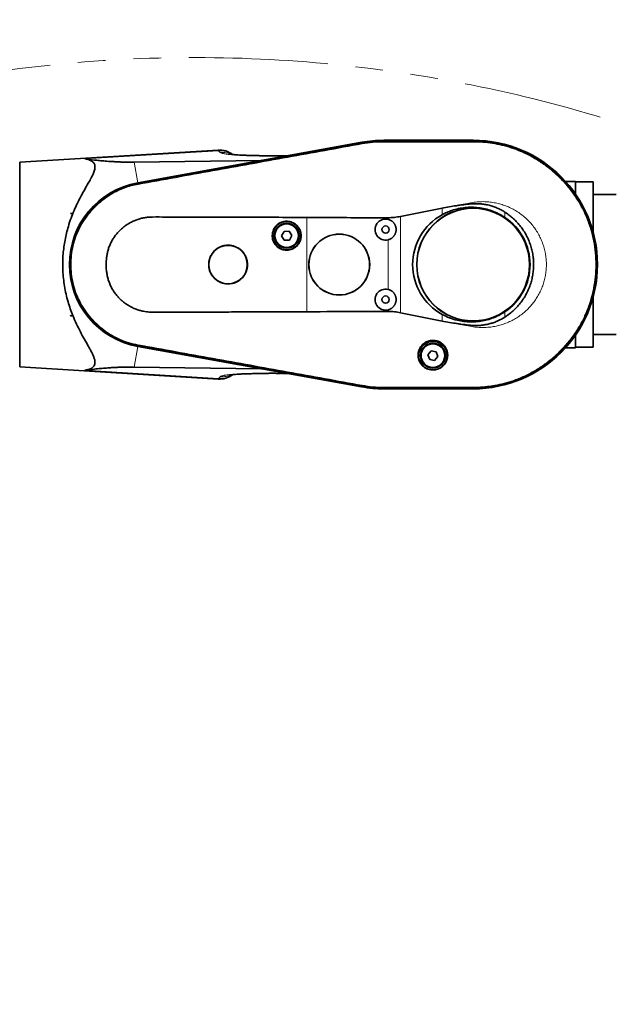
# Model space of a CAD drawing. Header units: millimetres. Extents: x 0 to 14900, y 0 to 10500.
# Tile 27 of 59: x 4833 to 5514, y 5963 to 7088. Entities that reach past the tile are written whole.
import ezdxf

# ---------------------------------------------------------------- set-up
doc = ezdxf.new("R2010")
doc.units = ezdxf.units.MM
doc.header["$LTSCALE"] = 25
doc.linetypes.add('PHANTOM', pattern=[12.7, 6.35, -1.27, 1.27, -1.27, 1.27, -1.27])
doc.styles.add('SLDTEXTSTYLE0', font='TXT', dxfattribs={"width": 0.605})
doc.dimstyles.new('SLDDIMSTYLE0', dxfattribs={"dimtxt": 87.5, "dimasz": 87.5, "dimexe": 0, "dimexo": 0.0625, "dimgap": 21.875, "dimtad": 1, "dimdec": 0, "dimrnd": 1e-09, "dimzin": 12, "dimdsep": 46, "dimtxsty": 'SLDTEXTSTYLE0', "dimsah": 1, "dimcen": 0.09, "dimadec": 0, "dimazin": 3, "dimtfac": 1, "dimtofl": 0, "dimtmove": 0, "dimatfit": 3, "dimfxl": 1, "dimfrac": 2, "dimtolj": 1, "dimtzin": 12, "dimarcsym": 0})

# ---------------------------------------------------------------- blocks, each defined once
blk = doc.blocks.new('_D_5')
at = {"color": 7, "linetype": 'Continuous', "lineweight": 0}
for p, q in [((3808.2, 8212.8), (7124.1, 8212.8)), ((7086.6, 8212.8), (7086.6, 4547.8)), ((3839.1, 4547.8), (7124.1, 4547.8))]:
    blk.add_line(p, q, dxfattribs=at)
at = {"color": 7, "linetype": 'Continuous', "lineweight": 18}
for points in [[(7086.6, 8212.8), (7074.1, 8125.3), (7099.1, 8125.3)], [(7086.6, 4547.8), (7099.1, 4635.3), (7074.1, 4635.3)]]:
    blk.add_solid(points, dxfattribs=at)
at = {"color": 7, "linetype": 'Continuous', "lineweight": 18, "insert": (6973.8, 6246.7), "char_height": 87.5, "attachment_point": 1, "rotation": 90, "style": 'SLDTEXTSTYLE0'}
blk.add_mtext('3665', dxfattribs=at)

msp = doc.modelspace()

# ---------------------------------------------------------------- linework, layer by layer
at = {"color": 7, "linetype": 'Continuous', "lineweight": 35}
for p, q in [((5223.604015, 6947.5835941), (4967.5844342, 6901.316821)), ((4967.5973395, 6901.2126938), (5223.4362494, 6947.4630146)), ((5223.5709887, 6946.6865615), (5223.5764376, 6946.6875476)), ((5350.6787784, 6949.8310941), (5248.6787784, 6949.8310941)), ((5248.6787784, 6949.7263318), (5350.6787784, 6949.7263318)), ((5248.6787784, 6948.9361572), (5248.6854982, 6948.9361551)), ((5350.6725377, 6948.9367576), (5350.6787784, 6948.9367598)), ((5059.3617706, 6938.6956199), (4832.6787784, 6924.8310941)), ((5132.1345303, 6932.1309075), (5136.387634, 6932.2723914)), ((5138.0908353, 6932.2095216), (5136.387634, 6932.2723914)), ((4832.6787784, 6924.8310941), (4832.6787784, 6690.8310941)), ((4963.3213835, 6924.906633), (5108.4825271, 6926.8588337)), ((4967.7311835, 6900.4723201), (4967.7452896, 6900.4748645)), ((5467.6787784, 6902.8310941), (5456.2202395, 6902.8310941)), ((5467.6787784, 6902.8310941), (5467.6787784, 6888.2984788)), ((5487.6787784, 6902.3310941), (5467.6787784, 6902.3310941)), ((5487.6787784, 6902.3310941), (5487.6787784, 6845.1807929)), ((5514.1787784, 6887.8310941), (5487.6787784, 6887.8310941)), ((4890.7293004, 6866.1592894), (4890.7293004, 6866.3310941)), ((4892.0899547, 6866.3310941), (4890.7293004, 6866.1592894)), ((4890.8125216, 6866.3310941), (4890.7293004, 6866.1592894)), ((4890.7293004, 6866.3310941), (4890.8125216, 6866.3310941)), ((4890.8125216, 6866.3310941), (4892.0899547, 6866.3310941)), ((5267.850019, 6862.8786876), (5315.1115972, 6872.3752511)), ((5134.6412729, 6845.7409713), (5131.9079473, 6840.6554758)), ((5140.412104, 6845.9165896), (5134.6412729, 6845.7409713)), ((5143.4496095, 6841.0067125), (5140.412104, 6845.9165896)), ((5140.7162839, 6835.921217), (5143.4496095, 6841.0067125)), ((5131.9079473, 6840.6554758), (5134.9454528, 6835.7455986)), ((5134.9454528, 6835.7455986), (5140.7162839, 6835.921217)), ((5487.6787784, 6770.4813953), (5487.6787784, 6713.3310941)), ((5315.1115972, 6743.2810624), (5267.850019, 6752.7765982)), ((4890.7293004, 6749.5028989), (4892.0899547, 6749.3310941)), ((4890.7293004, 6749.3310941), (4890.7293004, 6749.5028989)), ((4890.7293004, 6749.5028989), (4890.8125216, 6749.3310941)), ((4890.8125216, 6749.3310941), (4890.7293004, 6749.3310941)), ((4890.8125216, 6749.3310941), (4892.0899547, 6749.3310941)), ((5467.6787784, 6727.3637094), (5467.6787784, 6712.8310941)), ((5487.6787784, 6727.8310941), (5514.1787784, 6727.8310941)), ((4967.5729633, 6714.3474409), (5223.2310778, 6668.1135951)), ((5223.4362494, 6668.1991737), (4967.5973395, 6714.4494945)), ((4967.7421267, 6715.1881822), (4967.731234, 6715.1901476)), ((5302.6704179, 6709.2440251), (5298.9868624, 6704.7982684)), ((5308.3623339, 6708.2768508), (5302.6704179, 6709.2440251)), ((5310.3706944, 6702.8639199), (5308.3623339, 6708.2768508)), ((5456.2202395, 6712.8310941), (5467.6787784, 6712.8310941)), ((5467.6787784, 6713.3310941), (5487.6787784, 6713.3310941)), ((5298.9868624, 6704.7982684), (5300.9952229, 6699.3853374)), ((5300.9952229, 6699.3853374), (5306.6871389, 6698.4181632)), ((5306.6871389, 6698.4181632), (5310.3706944, 6702.8639199)), ((4832.6787784, 6690.8310941), (5059.3590912, 6676.9667323)), ((5108.3323273, 6688.8125737), (4963.3065843, 6690.7557539)), ((5131.7442592, 6683.4835393), (5132.1599281, 6683.474183)), ((5137.9912046, 6683.448989), (5136.3876548, 6683.3897976)), ((5223.5764369, 6668.9746369), (5223.5709886, 6668.9756229)), ((5248.6854982, 6666.7260297), (5248.6787784, 6666.7260276)), ((5350.6787784, 6665.9358564), (5248.6787784, 6665.9358564)), ((5248.6787784, 6665.8310941), (5350.6787784, 6665.8310941)), ((5350.6787784, 6666.7250638), (5350.6697324, 6666.725068))]:
    msp.add_line(p, q, dxfattribs=at)
at = {"color": 8, "linetype": 'Continuous', "lineweight": 18}
for p, q in [((5223.5764376, 6946.6875476), (5223.4362494, 6947.4630146)), ((5223.7591217, 6945.6770095), (5223.5709887, 6946.6865615)), ((5248.6787784, 6948.9361572), (5248.6787784, 6949.7263318)), ((5248.6787784, 6947.9100998), (5248.6854982, 6948.9361551)), ((5350.6725377, 6948.9367576), (5350.6787784, 6947.9106977)), ((5350.6787784, 6948.9367598), (5350.6787784, 6949.7263318)), ((5059.9327672, 6937.9147676), (4906.9210125, 6928.6144913)), ((5061.8558817, 6935.9916531), (5059.9327672, 6937.9147676)), ((5108.4825271, 6926.8588337), (5138.0908353, 6932.2095216)), ((4963.3213835, 6924.906633), (4967.5844342, 6901.316821)), ((4967.7311835, 6900.4723201), (4967.5973395, 6901.2126938)), ((4967.9163192, 6899.4482209), (4967.7452896, 6900.4748645)), ((5315.1115972, 6864.7324688), (5315.1115972, 6872.3752511)), ((5386.9167987, 6867.7888609), (5386.9167987, 6861.7161589)), ((5160.6787784, 6753.9398016), (5160.6787784, 6861.7153296)), ((5253.4889786, 6859.4974035), (5253.4889786, 6861.3495748)), ((5267.850019, 6862.8786876), (5267.850019, 6752.7765982)), ((5253.4889786, 6779.4974035), (5253.4889786, 6836.1647847)), ((5253.4889786, 6754.3054867), (5253.4889786, 6756.1647847)), ((5315.1115972, 6743.2810624), (5315.1115972, 6750.9297194)), ((5386.9167987, 6753.9460294), (5386.9167987, 6747.8675723)), ((4963.3065843, 6690.7557539), (4967.5729633, 6714.3474409)), ((4967.731234, 6715.1901476), (4967.5973395, 6714.4494945)), ((4967.9163669, 6716.2142312), (4967.7421267, 6715.1881822)), ((5059.9327672, 6677.7474207), (4906.9210125, 6687.047697)), ((5137.9912046, 6683.448989), (5108.3323273, 6688.8125737)), ((5059.9327672, 6677.7474207), (5061.8558817, 6679.6705351)), ((5223.5764369, 6668.9746369), (5223.4362494, 6668.1991737)), ((5223.7591213, 6669.9851764), (5223.5709886, 6668.9756229)), ((5248.6787784, 6667.7520864), (5248.6854982, 6666.7260297)), ((5248.6787784, 6666.7260276), (5248.6787784, 6665.9358564)), ((5350.6787784, 6667.7511309), (5350.6697324, 6666.725068)), ((5350.6787784, 6666.7250638), (5350.6787784, 6665.9358564))]:
    msp.add_line(p, q, dxfattribs=at)
at = {"color": 7, "linetype": 'Continuous', "lineweight": 35}
for centre, radius in [((5350.6787784, 6807.8310941), 64.4769774), ((5350.6787784, 6807.8310941), 64.330127), ((5137.6787784, 6840.8310941), 16.25), ((5137.6787784, 6840.8310941), 14.25), ((5137.6787784, 6840.8310941), 13.5), ((5197.6787784, 6807.8310941), 34.7797384), ((5197.6787784, 6807.8310941), 34.7011267), ((5250.6787784, 6847.8310941), 4.15), ((5070.6787784, 6807.8310941), 22.0019772), ((5250.6787784, 6767.8310941), 4.15), ((5304.6787784, 6703.8310941), 16.25), ((5304.6787784, 6703.8310941), 14.25), ((5304.6787784, 6703.8310941), 13.5)]:
    msp.add_circle(centre, radius, dxfattribs=at)
at = {"color": 8, "linetype": 'Continuous', "lineweight": 18}
for centre in [(5137.6787784, 6840.8310941), (5304.6787784, 6703.8310941)]:
    msp.add_circle(centre, 13.85, dxfattribs=at)
at = {"color": 7, "linetype": 'Continuous', "lineweight": 18}
msp.add_arc((3758.1787755, 5327.8310941), 2885, 5.1408816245, 155.0967180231, dxfattribs=at)
at = {"color": 7, "linetype": 'PHANTOM', "lineweight": 18}
msp.add_arc((5033.3043508, 5439.3967608), 1605.01, 5.252998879, 102.1582635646, dxfattribs=at)
at = {"color": 7, "linetype": 'Continuous', "lineweight": 35}
for centre, radius, start, end in [((5248.6787784, 6807.8310941), 141.8952377, 90, 100.2472045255), ((5248.6787784, 6808.8310941), 141, 90, 100.2436917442), ((5350.6787784, 6807.8310941), 142, 270, 90), ((5350.6787784, 6807.8310941), 141.8952377, 270, 90), ((5060.8367721, 6913.7391177), 25, 53.2450592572, 93.3846713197), ((4984.4787784, 6807.8310941), 95, 100.2436917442, 259.7492778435), ((4984.4787784, 6807.8310941), 94.8952377, 100.2472045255, 259.7527954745), ((5250.6787784, 6847.8310941), 12, 76.4565108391, 283.5434891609), ((5350.6787784, 6807.8310941), 64.9368487, 303.9210618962, 56.0789381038), ((5250.6787784, 6767.8310941), 12, 76.4565108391, 283.5434891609), ((5060.8367721, 6701.9230706), 25, 266.6121727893, 306.739905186), ((5248.6787784, 6808.8310941), 143, 259.7492778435, 270), ((5248.6787784, 6807.8310941), 141.8952377, 259.7527954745, 270)]:
    msp.add_arc(centre, radius, start, end, dxfattribs=at)
at = {"color": 8, "linetype": 'Continuous', "lineweight": 18}
for centre, radius, start, end in [((5061.7496447, 6913.3357404), 24.6460873, 55.9717387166, 94.2276054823), ((5061.7434401, 6702.3496906), 24.6688107, 265.7907457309, 304.0398027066)]:
    msp.add_arc(centre, radius, start, end, dxfattribs=at)
at = {"color": 7, "linetype": 'Continuous', "lineweight": 35}
for centre, major_axis, ratio, start_param, end_param in [((5135.7900253, 6937.8114096), (-4.1026518, 5.0626401), 0.5859279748, 2.6685816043, 2.8302501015), ((5123.2649234, 6935.5479264), (15.8515266, 8.3333116), 0.1553294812, 3.4379656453, 3.5996341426), ((5346.7406708, 6807.8310941), (65.1921996, 0), 0.9981737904, 2.0773499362, 4.205835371), ((5123.0984232, 6680.1245094), (15.8351561, -8.332127), 0.1555134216, 2.6834198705, 2.845177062), ((5135.6915203, 6677.8471425), (4.1015036, 5.0626932), 0.5860410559, 0.3112158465, 0.472973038)]:
    msp.add_ellipse(centre, major_axis=major_axis, ratio=ratio, start_param=start_param, end_param=end_param, dxfattribs=at)
for points, knots in [([(4967.7452896, 6900.4748645), (4971.0316637, 6901.0685699), (4977.6043495, 6902.2559695), (4987.4622509, 6904.0415705), (5000.6075503, 6906.4167286), (5017.0389954, 6909.3820605), (5043.3292833, 6914.1311968), (5076.1921629, 6920.0650049), (5115.6275788, 6927.1875645), (5148.4904132, 6933.1230682), (5174.7806523, 6937.8720163), (5191.2120478, 6940.8401661), (5204.2731205, 6943.2006834), (5213.9641351, 6944.9498619), (5220.3687027, 6946.1076614), (5223.5709887, 6946.6865615)], [0, 0, 0, 0, 0.0385379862, 0.07707524, 0.1156129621, 0.1926873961, 0.2697618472, 0.4239107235, 0.5780595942, 0.7322084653, 0.8092829, 0.8863573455, 0.924894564, 0.9624472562, 1, 1, 1, 1]), ([(5223.5764376, 6946.6875476), (5226.8717391, 6947.212291), (5232.6701823, 6948.1356343), (5241.0623843, 6948.8124174), (5246.137524, 6948.8948707), (5248.6787784, 6948.9361572)], [0, 0, 0, 0, 0.39660071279, 0.6978622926, 1, 1, 1, 1]), ([(5248.6854982, 6948.9361551), (5252.020404, 6948.9358588), (5258.6901416, 6948.9352662), (5272.0295154, 6948.936958), (5288.7037014, 6948.9359382), (5309.0363358, 6948.9360048), (5326.195961, 6948.9368309), (5340.182589, 6948.9351002), (5347.1758762, 6948.9362051), (5350.6725377, 6948.9367576)], [0, 0, 0, 0, 0.0980979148, 0.1961936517, 0.3923850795, 0.5885764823, 0.7942879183, 0.8971434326, 1, 1, 1, 1]), ([(5350.6787784, 6948.9367598), (5354.0437128, 6948.8671225), (5360.7732801, 6948.7278542), (5370.8326242, 6947.6006067), (5380.7889444, 6945.8112184), (5390.6074226, 6943.2945976), (5400.2036217, 6940.0883866), (5409.561261, 6936.1953543), (5418.600672, 6931.6502846), (5427.3060217, 6926.4603251), (5435.6028287, 6920.6695717), (5443.4766549, 6914.2882056), (5450.8603991, 6907.3708478), (5457.7412932, 6899.9296135), (5464.0605546, 6892.027936), (5469.8069706, 6883.6794241), (5474.9315903, 6874.9554413), (5479.4257061, 6865.8712948), (5483.2507799, 6856.5044193), (5486.4001536, 6846.8711361), (5488.8470204, 6837.0536844), (5490.5870767, 6827.0691459), (5491.6053884, 6817.0027319), (5491.9001832, 6806.8719932), (5491.4690979, 6796.7634014), (5490.3129096, 6786.6945406), (5488.4413016, 6776.7513603), (5485.8573448, 6766.9512566), (5482.5835012, 6757.3777797), (5478.6254039, 6748.0476059), (5474.0168533, 6739.0403499), (5468.7658354, 6730.3716904), (5462.9169311, 6722.1157754), (5456.4804705, 6714.2869301), (5449.5115194, 6706.9518645), (5442.0221787, 6700.1233628), (5434.0763338, 6693.8597266), (5425.6876884, 6688.1720416), (5416.9278568, 6683.1089111), (5407.8123022, 6678.6789328), (5398.4190743, 6674.9189661), (5388.7638053, 6671.8377757), (5378.9290062, 6669.4588398), (5369.2648391, 6667.8553343), (5359.8388826, 6666.8963314), (5353.7364479, 6666.7822334), (5350.6787784, 6666.7250638)], [0, 0, 0, 0, 0.02277224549, 0.04554245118, 0.06843041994, 0.09120060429, 0.11408881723, 0.1368589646, 0.15974653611, 0.18251669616, 0.20540442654, 0.2281745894, 0.25106227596, 0.27383243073, 0.2967200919, 0.31949025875, 0.34237797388, 0.36514812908, 0.38803579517, 0.41080595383, 0.43369362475, 0.4564637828, 0.47935147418, 0.50212163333, 0.52500929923, 0.54777945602, 0.57066714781, 0.59343731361, 0.61632499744, 0.63909515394, 0.66198280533, 0.68475296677, 0.70764069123, 0.73041085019, 0.75329851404, 0.776068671, 0.7989563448, 0.82172651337, 0.84461426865, 0.86738441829, 0.89027198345, 0.91304221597, 0.93593061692, 0.95870079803, 0.97930673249, 1, 1, 1, 1]), ([(5132.1336778, 6932.1984383), (5131.1796673, 6932.1773252), (5127.622852, 6932.0986098), (5122.0020216, 6932.0806387), (5115.4565399, 6932.1140817), (5109.7687981, 6932.2165209), (5104.4404587, 6932.3597139), (5099.2692121, 6932.4748115), (5094.3050188, 6932.6025802), (5089.8116736, 6932.7438382), (5085.6515031, 6932.9102326), (5081.8108101, 6933.112128), (5078.7565511, 6933.330193), (5076.4161916, 6933.5497738), (5074.7267256, 6933.750533), (5073.6987397, 6933.8958555), (5073.1688857, 6933.9807961), (5073.1077226, 6933.982104), (5073.07943, 6933.982709)], [0, 0, 0, 0, 0.0354510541, 0.1321713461, 0.2210793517, 0.302043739, 0.3757689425, 0.4584586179, 0.5314566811, 0.6009833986, 0.6707245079, 0.7406671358, 0.8117431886, 0.8600693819, 0.9074549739, 0.9491422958, 0.9764744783, 1, 1, 1, 1]), ([(4906.9210125, 6687.047697), (4908.3194645, 6687.2788202), (4910.8181778, 6687.6917844), (4913.8149703, 6688.8342474), (4916.125, 6690.2738501), (4917.7654108, 6692.1636272), (4918.6168222, 6694.5126799), (4918.6982365, 6697.2845812), (4918.0070049, 6700.4247059), (4916.7051827, 6703.8609112), (4914.9932625, 6707.4564087), (4912.9379573, 6711.3054756), (4910.0929252, 6716.3568232), (4906.3859933, 6722.8179565), (4901.9149435, 6730.9784736), (4897.4823344, 6739.8519973), (4893.6187125, 6748.6866976), (4890.4014116, 6757.2636259), (4887.7893366, 6765.460194), (4885.55463, 6774.0672222), (4883.7942857, 6782.936901), (4882.5551877, 6791.9703061), (4881.855946, 6801.1549782), (4881.72733, 6810.5441888), (4882.1773592, 6819.5486275), (4883.1006719, 6828.0267821), (4884.39467, 6835.9681165), (4886.0973979, 6843.8068779), (4888.3579461, 6852.1363405), (4891.2366375, 6860.8140838), (4894.7755429, 6869.7450679), (4898.6768344, 6878.2759518), (4902.792953, 6886.3193349), (4906.9501972, 6893.8324166), (4910.6407418, 6900.2630531), (4913.5701261, 6905.4950457), (4915.7353904, 6909.6865022), (4917.1865732, 6912.9810347), (4918.0966887, 6915.6975669), (4918.5705926, 6917.8968172), (4918.6903523, 6919.9316336), (4918.416137, 6921.7591211), (4917.7447532, 6923.3746364), (4916.6915718, 6924.7645056), (4915.2808267, 6925.9452751), (4913.2660425, 6927.0652706), (4910.5365673, 6928.0343217), (4908.1294974, 6928.4205719), (4906.9210125, 6928.6144913)], [0, 0, 0, 0, 0.0229773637, 0.0410552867, 0.0591240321, 0.078402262, 0.0965996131, 0.114798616, 0.1343463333, 0.1521897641, 0.170041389, 0.1880715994, 0.2062572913, 0.2372379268, 0.2684414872, 0.3002901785, 0.3323759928, 0.3569628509, 0.3816911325, 0.4069099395, 0.4323212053, 0.4569167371, 0.4817223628, 0.507219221, 0.5329634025, 0.5548495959, 0.5768820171, 0.5993471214, 0.6219488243, 0.65034292, 0.6789570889, 0.7081843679, 0.7375955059, 0.7666053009, 0.7957915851, 0.8182160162, 0.8370328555, 0.8559767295, 0.8689045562, 0.8819574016, 0.8950078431, 0.9082165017, 0.9211591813, 0.9342575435, 0.9473583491, 0.9605924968, 0.980215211, 1, 1, 1, 1]), ([(4906.9210125, 6928.6144913), (4910.5551182, 6928.1668413), (4916.0130229, 6927.4945354), (4923.9439639, 6926.6837558), (4930.7918637, 6926.0696934), (4937.3595292, 6925.5917653), (4943.5968447, 6925.2513209), (4949.0558341, 6925.0274686), (4954.3351215, 6924.9035294), (4959.3152407, 6924.8687663), (4961.9861964, 6924.8940126), (4963.3213835, 6924.906633)], [0, 0, 0, 0, 0.2430467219, 0.36502125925, 0.48697890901, 0.64181816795, 0.71998824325, 0.79813316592, 0.89803103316, 0.94902661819, 1, 1, 1, 1]), ([(4967.731234, 6715.1901476), (4966.0862427, 6715.5141918), (4962.7912397, 6716.163269), (4957.0358346, 6717.7101262), (4950.4949877, 6719.9232515), (4943.3222175, 6723.049418), (4936.416808, 6726.7657471), (4929.8594035, 6731.0335002), (4923.6650997, 6735.8415519), (4917.90492, 6741.1351087), (4912.5921291, 6746.9018446), (4907.787374, 6753.0754409), (4903.5021843, 6759.6415345), (4899.7500642, 6766.5908724), (4896.5584826, 6773.9187007), (4894.0098069, 6781.4760138), (4892.1201541, 6789.1656424), (4890.8905619, 6796.8930023), (4890.3055492, 6804.7135879), (4890.3713963, 6812.5370224), (4891.0879202, 6820.3449397), (4892.4472734, 6828.0479328), (4894.4460525, 6835.6287213), (4897.0855999, 6843.0713011), (4900.3812922, 6850.3518571), (4904.2790847, 6857.3095062), (4908.7174792, 6863.8671313), (4913.6260432, 6869.960273), (4919.0352679, 6875.6372103), (4924.883478, 6880.8328242), (4931.1570314, 6885.5357382), (4937.797071, 6889.7000724), (4944.7904759, 6893.3119732), (4952.1281627, 6896.3578419), (4958.4995658, 6898.3792494), (4963.7373782, 6899.6984839), (4966.3990485, 6900.2142068), (4967.7311835, 6900.4723201)], [0, 0, 0, 0, 0.0191950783, 0.0384487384, 0.0682124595, 0.0981828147, 0.1279465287, 0.1579168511, 0.1876764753, 0.2176427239, 0.2474023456, 0.2773684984, 0.3071260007, 0.3370901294, 0.3677056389, 0.3985461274, 0.4283105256, 0.4582816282, 0.4880460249, 0.5180169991, 0.5477716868, 0.5777329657, 0.6074876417, 0.6374486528, 0.668060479, 0.698897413, 0.7286645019, 0.7586382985, 0.7883964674, 0.81836129, 0.8481194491, 0.8780841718, 0.9080147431, 0.938155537, 0.96895921, 0.9844644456, 1, 1, 1, 1]), ([(5315.1115972, 6872.3752511), (5320.591976, 6873.3415398), (5328.8194904, 6874.7921976), (5339.8744017, 6876.2733939), (5347.1249474, 6877.0850202), (5353.3284189, 6877.4802649), (5358.5136108, 6877.3668577), (5363.7123079, 6876.7537816), (5368.7562663, 6875.7210674), (5373.5643672, 6874.2999927), (5378.1528056, 6872.5239339), (5382.6384657, 6870.3883079), (5385.4906772, 6868.6553496), (5386.9167987, 6867.7888609)], [0, 0, 0, 0, 0.225839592, 0.3390456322, 0.4522372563, 0.5215445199, 0.590804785, 0.6620692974, 0.7333342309, 0.7991181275, 0.8649046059, 0.9324515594, 1, 1, 1, 1]), ([(5315.1115972, 6864.7324688), (5316.933608, 6865.6798395), (5320.5776528, 6867.5745927), (5326.8120987, 6869.9666954), (5333.7436492, 6871.8917092), (5341.3527246, 6873.1110841), (5349.0827857, 6873.4969196), (5356.8405471, 6872.9957355), (5364.5291552, 6871.6358998), (5372.2045235, 6869.3530649), (5379.7770322, 6866.1494024), (5384.5369091, 6863.1938865), (5386.9167987, 6861.7161589)], [0, 0, 0, 0, 0.0815939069, 0.1631888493, 0.2649216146, 0.366971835, 0.468706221, 0.5716789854, 0.6749802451, 0.7779467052, 0.8889756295, 1, 1, 1, 1]), ([(5386.9167987, 6867.7888609), (5388.2245797, 6866.9164442), (5390.8458968, 6865.1677715), (5394.8549557, 6861.9780024), (5398.9346364, 6858.2397737), (5402.9855923, 6853.8385271), (5406.6955723, 6849.055495), (5409.9780123, 6843.987655), (5412.7964659, 6838.6996303), (5415.1590787, 6833.2111744), (5417.0758051, 6827.4753239), (5418.4890252, 6821.6122198), (5419.397009, 6815.6973456), (5419.80654, 6809.7458293), (5419.7219323, 6803.7092784), (5419.1177022, 6797.7151536), (5418.016726, 6791.8360453), (5416.4390509, 6786.0810469), (5414.355511, 6780.4127134), (5411.8007163, 6774.9537796), (5408.8144228, 6769.766673), (5405.4158224, 6764.8564216), (5401.5739785, 6760.1898428), (5397.2033, 6755.7406413), (5392.3473319, 6751.5491103), (5388.7320557, 6749.0981949), (5386.9167987, 6747.8675723)], [0, 0, 0, 0, 0.0330668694, 0.0662792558, 0.107686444, 0.149383, 0.1919893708, 0.2349073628, 0.2762750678, 0.3179315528, 0.3604954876, 0.4033734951, 0.4446776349, 0.4862686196, 0.528757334, 0.5715584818, 0.6128738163, 0.6544737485, 0.6969769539, 0.7397932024, 0.7811399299, 0.822773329, 0.8653095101, 0.9081594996, 0.9538862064, 1, 1, 1, 1]), ([(5160.6787784, 6861.7153296), (5148.5373091, 6861.7620903), (5124.2517635, 6861.8556216), (5087.8319301, 6861.9686582), (5051.4290891, 6862.052722), (5022.0736003, 6862.1498231), (4999.7605167, 6862.127189), (4988.0355168, 6862.3050911), (4979.8753693, 6862.0846498), (4975.3056981, 6861.5172194), (4970.8684618, 6860.4824822), (4966.5426005, 6859.1909752), (4962.3610669, 6857.4857196), (4958.2816499, 6855.4339424), (4954.4077991, 6853.0363378), (4950.7808938, 6850.3366555), (4947.3981471, 6847.3527014), (4944.2444169, 6844.0486544), (4941.4175951, 6840.4972403), (4938.9343549, 6836.7583345), (4936.7963749, 6832.8404799), (4934.9871912, 6828.6904627), (4933.571917, 6824.4577613), (4932.5509445, 6820.2075475), (4931.6402468, 6814.5367735), (4931.3185004, 6808.5801795), (4931.571826, 6802.4372043), (4932.1527306, 6797.5671127), (4933.1497028, 6792.7065118), (4934.5838151, 6788.0332727), (4936.4153615, 6783.6087224), (4938.6068242, 6779.4294678), (4941.2192414, 6775.4240701), (4944.0967131, 6771.7878536), (4947.1614668, 6768.5479189), (4950.3587834, 6765.6718828), (4953.8185618, 6763.0376072), (4957.5220284, 6760.6711235), (4961.4340384, 6758.6090989), (4965.5052797, 6756.8573286), (4969.7288192, 6755.4772809), (4974.7725432, 6754.2259877), (4980.7318116, 6753.4476924), (4989.8113834, 6753.4196366), (5005.5882984, 6753.5381397), (5028.0773233, 6753.5273031), (5054.8012864, 6753.6072352), (5081.3786958, 6753.6709483), (5116.6126821, 6753.7738444), (5143.0507597, 6753.8734127), (5160.6787784, 6753.9398016)], [0, 0, 0, 0, 0.0696138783, 0.1392427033, 0.2088573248, 0.2784735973, 0.3078179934, 0.3371682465, 0.3459844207, 0.3548500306, 0.3636710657, 0.3722513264, 0.3808933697, 0.3897217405, 0.3986150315, 0.4071963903, 0.4158370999, 0.4246695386, 0.4335710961, 0.4420347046, 0.4505609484, 0.45928901, 0.4680878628, 0.476205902, 0.4843759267, 0.501027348, 0.5102876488, 0.51960556, 0.5291314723, 0.5387438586, 0.5476742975, 0.5566802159, 0.5659250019, 0.5752500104, 0.5834394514, 0.5916824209, 0.6000915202, 0.6085572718, 0.6170629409, 0.6256252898, 0.6341320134, 0.6426943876, 0.6555932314, 0.6686726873, 0.6949790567, 0.746437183, 0.7979143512, 0.848418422, 0.8989305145, 1, 1, 1, 1]), ([(5154.1903867, 6840.8310941), (5154.1482894, 6841.7463109), (5154.0845928, 6843.1311103), (5153.6877973, 6844.9477519), (5153.3169879, 6846.1779887), (5152.7735713, 6847.583989), (5151.9439807, 6849.2488765), (5150.8266275, 6850.8814599), (5149.3785474, 6852.5448957), (5147.9868166, 6853.7872111), (5146.4555585, 6854.8380781), (5144.8418024, 6855.7558483), (5143.1176881, 6856.4670563), (5141.32557, 6856.9515777), (5139.4992817, 6857.2833153), (5137.6372334, 6857.3836618), (5135.7860076, 6857.2476487), (5133.9530097, 6856.9561726), (5132.1628056, 6856.4345309), (5130.4609766, 6855.6934428), (5128.8277029, 6854.8116565), (5127.3109041, 6853.7267391), (5125.9502068, 6852.4641409), (5125.0129534, 6851.4342509), (5124.169564, 6850.3358029), (5123.4135689, 6849.1581309), (5122.7621057, 6847.9233705), (5122.037296, 6846.2142916), (5121.5302591, 6844.4188964), (5121.1882712, 6842.1279549), (5121.1474353, 6840.2629706), (5121.3402025, 6838.4162131), (5121.6891473, 6836.5923884), (5122.2678937, 6834.8192689), (5123.0610144, 6833.1403806), (5123.993916, 6831.5349041), (5125.1269522, 6830.0533062), (5126.4309234, 6828.7316995), (5127.4934192, 6827.8240703), (5128.6248739, 6827.012266), (5129.8136041, 6826.301562), (5131.0709046, 6825.6869073), (5132.3731181, 6825.1826062), (5134.1544799, 6824.6606786), (5135.9959512, 6824.3650286), (5137.8514389, 6824.3056719), (5139.7050806, 6824.4028587), (5141.5403359, 6824.7334712), (5143.3107129, 6825.2916293), (5145.0275906, 6825.9968909), (5146.6498962, 6826.9163084), (5148.1357334, 6828.028965), (5149.5224903, 6829.2627723), (5150.7491895, 6830.6674677), (5151.7831069, 6832.2091782), (5152.45849, 6833.4270414), (5153.0265853, 6834.6900271), (5153.4920851, 6836.0100751), (5153.8697897, 6837.4763133), (5154.1372108, 6839.0895744), (5154.1725959, 6840.2484423), (5154.1903867, 6840.8310941)], [0, 0, 0, 0, 0.0264541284, 0.0400273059, 0.0537003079, 0.0636153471, 0.0836322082, 0.1074027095, 0.1206421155, 0.1474258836, 0.1610979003, 0.1743470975, 0.2011145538, 0.2147843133, 0.2280317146, 0.2547954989, 0.2684633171, 0.2817103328, 0.3084732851, 0.3221406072, 0.3353887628, 0.3621539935, 0.3758224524, 0.3890723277, 0.4024150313, 0.4158647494, 0.429535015, 0.4427741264, 0.4695571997, 0.483228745, 0.5097772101, 0.5232527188, 0.5369246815, 0.56347321, 0.5769487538, 0.5906207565, 0.6171690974, 0.6306445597, 0.6443164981, 0.65756725, 0.6709108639, 0.6843615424, 0.6980328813, 0.7112821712, 0.7380498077, 0.7517196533, 0.7649672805, 0.7917315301, 0.8053995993, 0.8186465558, 0.8454093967, 0.8590766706, 0.8723245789, 0.8990893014, 0.9127574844, 0.9260074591, 0.9393502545, 0.9528000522, 0.9664703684, 0.9831420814, 1, 1, 1, 1]), ([(5160.6787784, 6861.7153296), (5184.9607668, 6861.570206), (5215.8973122, 6861.3853108), (5246.8343218, 6861.355901), (5253.4889786, 6861.3495748)], [0, 0, 0, 0, 0.7848965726, 1, 1, 1, 1]), ([(5253.4889786, 6861.3495748), (5255.889788, 6861.4160533), (5260.7212873, 6861.5498378), (5265.4639979, 6862.4339151), (5267.850019, 6862.8786876)], [0, 0, 0, 0, 0.4969077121, 1, 1, 1, 1]), ([(5253.4889786, 6859.4974035), (5253.6976896, 6859.44368), (5254.1157221, 6859.3360759), (5254.7327083, 6859.1314049), (5255.3413766, 6858.8948161), (5256.0405075, 6858.5772831), (5256.8181506, 6858.1577403), (5257.6602321, 6857.6086125), (5258.4626769, 6856.9832268), (5259.2074648, 6856.2929376), (5259.8868521, 6855.5475229), (5260.5007851, 6854.7498884), (5261.0519384, 6853.8931947), (5261.5269191, 6852.9944065), (5261.921687, 6852.0653904), (5262.2372224, 6851.1089488), (5262.4738831, 6850.1174655), (5262.6245527, 6849.1118854), (5262.6894752, 6848.1048221), (5262.6706469, 6847.0986297), (5262.5659316, 6846.0855365), (5262.3755346, 6845.0874902), (5262.1038236, 6844.1162922), (5261.7534288, 6843.1735066), (5261.319819, 6842.252638), (5260.8102214, 6841.373903), (5260.2325204, 6840.547011), (5259.5895901, 6839.772623), (5258.8752432, 6839.0464874), (5258.1030686, 6838.3853384), (5257.2837064, 6837.7958804), (5256.4202335, 6837.2772215), (5255.5048003, 6836.8294626), (5254.5265649, 6836.4437331), (5253.8417963, 6836.2596375), (5253.4889786, 6836.1647847)], [0, 0, 0, 0, 0.0201867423, 0.0404325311, 0.0608591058, 0.0813468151, 0.1123418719, 0.1435517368, 0.1754385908, 0.2075591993, 0.2385941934, 0.2698444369, 0.3017735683, 0.3339373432, 0.3649861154, 0.396250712, 0.4281963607, 0.4603774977, 0.4913996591, 0.5226374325, 0.5545552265, 0.5867079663, 0.6177167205, 0.6489405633, 0.6808423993, 0.7129783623, 0.7440119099, 0.7752606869, 0.8071882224, 0.8393503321, 0.8704000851, 0.9016656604, 0.9336123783, 0.9657946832, 1, 1, 1, 1]), ([(5092.858095, 6807.8310941), (5092.8016531, 6809.0584369), (5092.7162516, 6810.9155101), (5092.1843625, 6813.3517062), (5091.6424821, 6815.1496504), (5090.7207762, 6817.4629645), (5089.5119287, 6819.6528549), (5088.0414996, 6821.662322), (5086.4073084, 6823.5405948), (5084.5417803, 6825.2065619), (5082.4895724, 6826.6159938), (5080.3261086, 6827.8474311), (5078.0145135, 6828.8019664), (5075.6118267, 6829.4526748), (5073.7746021, 6829.7870537), (5071.9260689, 6829.965926), (5070.0496161, 6829.9890679), (5068.1823725, 6829.8527144), (5065.7232807, 6829.4626405), (5063.3206637, 6828.7632907), (5060.4714427, 6827.5236332), (5058.3206954, 6826.2438571), (5056.3566649, 6824.7108507), (5054.5299824, 6823.0164079), (5052.924457, 6821.0962129), (5051.5787901, 6818.9992266), (5050.7040244, 6817.3404746), (5049.7323009, 6815.0472776), (5049.0527136, 6812.6390033), (5048.6858173, 6810.1757019), (5048.527716, 6807.6913474), (5048.6830844, 6805.1956913), (5049.1512386, 6802.7512886), (5049.8232941, 6800.3555711), (5050.7947298, 6798.0527041), (5052.044338, 6795.9012715), (5053.4706925, 6793.8624991), (5055.1493464, 6792.0101018), (5057.0404902, 6790.3927105), (5058.5567655, 6789.3030718), (5060.1501927, 6788.3488667), (5061.8356103, 6787.5233863), (5063.4373153, 6786.901716), (5065.3706932, 6786.3117402), (5067.815622, 6785.8106958), (5071.0801769, 6785.5998369), (5074.0391883, 6785.8784096), (5076.4706834, 6786.421417), (5078.2587321, 6786.9843376), (5080.5628842, 6787.9301063), (5082.7405282, 6789.1635879), (5084.7349827, 6790.656734), (5086.1308097, 6791.8986196), (5087.4108695, 6793.2450443), (5088.5855306, 6794.7095717), (5089.6290499, 6796.2653584), (5090.8364883, 6798.4429507), (5091.7672293, 6800.7659536), (5092.4279545, 6803.3303191), (5092.7867525, 6805.4947201), (5092.8342262, 6807.0494222), (5092.858095, 6807.8310941)], [0, 0, 0, 0, 0.0264400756, 0.0400060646, 0.0536718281, 0.0669172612, 0.0936770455, 0.1073427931, 0.1205884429, 0.1473486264, 0.1610145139, 0.1742617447, 0.2010250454, 0.2146924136, 0.2279435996, 0.2412875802, 0.2547385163, 0.2684098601, 0.2816546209, 0.3084489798, 0.3221261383, 0.3486924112, 0.362177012, 0.3758582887, 0.4024196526, 0.415901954, 0.4295811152, 0.4428298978, 0.4695968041, 0.4832666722, 0.4965053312, 0.5232515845, 0.5369105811, 0.5501460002, 0.576885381, 0.5905404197, 0.6037821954, 0.6305342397, 0.6441955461, 0.6574480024, 0.6707932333, 0.6842453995, 0.6979179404, 0.7078382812, 0.7278658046, 0.751648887, 0.7782136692, 0.7916975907, 0.8053782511, 0.8186210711, 0.8454118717, 0.859087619, 0.872337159, 0.8856795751, 0.8991290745, 0.9127992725, 0.9260457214, 0.9528075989, 0.9664744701, 0.9831440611, 1, 1, 1, 1]), ([(5253.4889786, 6779.4974035), (5253.6976896, 6779.44368), (5254.1157221, 6779.3360759), (5254.7327083, 6779.1314049), (5255.3413766, 6778.8948161), (5256.0405075, 6778.5772831), (5256.8181506, 6778.1577403), (5257.6602321, 6777.6086125), (5258.4626769, 6776.9832268), (5259.2074648, 6776.2929376), (5259.8868521, 6775.5475229), (5260.5007851, 6774.7498884), (5261.0519384, 6773.8931947), (5261.5269191, 6772.9944065), (5261.921687, 6772.0653904), (5262.2372224, 6771.1089488), (5262.4738831, 6770.1174655), (5262.6245527, 6769.1118854), (5262.6894752, 6768.1048221), (5262.6706469, 6767.0986297), (5262.5659316, 6766.0855365), (5262.3755346, 6765.0874902), (5262.1038236, 6764.1162922), (5261.7534288, 6763.1735066), (5261.319819, 6762.252638), (5260.8102214, 6761.373903), (5260.2325204, 6760.547011), (5259.5895901, 6759.772623), (5258.8752432, 6759.0464874), (5258.1030686, 6758.3853384), (5257.2837064, 6757.7958804), (5256.4202335, 6757.2772215), (5255.5048003, 6756.8294626), (5254.5265649, 6756.4437331), (5253.8417963, 6756.2596375), (5253.4889786, 6756.1647847)], [0, 0, 0, 0, 0.0201867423, 0.0404325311, 0.0608591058, 0.0813468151, 0.1123418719, 0.1435517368, 0.1754385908, 0.2075591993, 0.2385941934, 0.2698444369, 0.3017735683, 0.3339373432, 0.3649861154, 0.396250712, 0.4281963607, 0.4603774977, 0.4913996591, 0.5226374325, 0.5545552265, 0.5867079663, 0.6177167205, 0.6489405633, 0.6808423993, 0.7129783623, 0.7440119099, 0.7752606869, 0.8071882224, 0.8393503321, 0.8704000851, 0.9016656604, 0.9336123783, 0.9657946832, 1, 1, 1, 1]), ([(5253.4889786, 6754.3054867), (5242.7197591, 6754.282336), (5211.7828257, 6754.2158305), (5180.8462555, 6754.0487324), (5160.6787784, 6753.9398016)], [0, 0, 0, 0, 0.3481023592, 1, 1, 1, 1]), ([(5267.850019, 6752.7765982), (5265.4929756, 6753.2166372), (5260.750688, 6754.1019798), (5255.9191257, 6754.2373827), (5253.4889786, 6754.3054867)], [0, 0, 0, 0, 0.4970266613, 1, 1, 1, 1]), ([(5386.9167987, 6753.9460294), (5385.3751007, 6752.9614054), (5382.2916858, 6750.9921456), (5376.7644915, 6748.2084953), (5370.3508977, 6745.681988), (5363.024967, 6743.7001863), (5355.4809325, 6742.5113126), (5347.8031206, 6742.1793223), (5340.0869023, 6742.6901409), (5331.9428707, 6744.1596149), (5323.47804, 6746.7254498), (5317.9003766, 6749.5283137), (5315.1115972, 6750.9297194)], [0, 0, 0, 0, 0.0725510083, 0.1451028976, 0.2451983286, 0.3456041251, 0.4457067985, 0.5477574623, 0.650127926, 0.7521792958, 0.8760919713, 1, 1, 1, 1]), ([(5386.9167987, 6747.8675723), (5384.3100987, 6746.3428521), (5380.3698608, 6744.0381143), (5374.6982261, 6741.7690683), (5370.1433968, 6740.3038616), (5365.3268147, 6739.1894111), (5360.2297829, 6738.441888), (5355.0302829, 6738.1636562), (5348.6134231, 6738.4168524), (5341.0714563, 6739.2161206), (5329.4950789, 6740.7641328), (5320.8689078, 6742.273605), (5315.1115972, 6743.2810624)], [0, 0, 0, 0, 0.1220816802, 0.1845363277, 0.2469887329, 0.3157705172, 0.3845529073, 0.4554679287, 0.5264152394, 0.6445833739, 0.7627865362, 1, 1, 1, 1]), ([(5321.588986, 6703.8310941), (5321.5878181, 6704.4217658), (5321.5854721, 6705.6083389), (5321.3402781, 6707.4055246), (5320.9055297, 6709.207988), (5320.2925267, 6710.8867424), (5319.546924, 6712.4181774), (5318.6993119, 6713.8071063), (5317.6945357, 6715.1415596), (5316.2515234, 6716.70429), (5314.6202155, 6718.0407833), (5312.8571814, 6719.1213333), (5311.1865915, 6719.9422729), (5309.2403554, 6720.6263199), (5307.3847577, 6721.0076226), (5305.8826573, 6721.1694662), (5304.2061936, 6721.2314387), (5302.4425649, 6721.0905081), (5300.7281801, 6720.7483297), (5299.0649727, 6720.281222), (5297.4780764, 6719.6330532), (5295.9813818, 6718.8140052), (5294.5354575, 6717.8737013), (5293.2067987, 6716.7725755), (5291.7730069, 6715.2804209), (5290.6174262, 6713.7828793), (5289.7191779, 6712.2439159), (5288.8855542, 6710.4723727), (5288.3214121, 6708.7952728), (5287.9469251, 6706.9344872), (5287.7809237, 6705.482057), (5287.7418418, 6703.9884988), (5287.8398903, 6702.4588223), (5288.0792925, 6700.9288748), (5288.4642792, 6699.4061406), (5288.9962168, 6697.9077893), (5289.6811958, 6696.4373991), (5290.5227101, 6695.0104931), (5291.4953552, 6693.6825095), (5292.5834917, 6692.4641198), (5293.7741459, 6691.3612044), (5295.1054283, 6690.3493367), (5296.8919842, 6689.2541854), (5299.2504798, 6688.2179242), (5301.6391016, 6687.6434636), (5303.947546, 6687.3963714), (5305.6907002, 6687.4100741), (5307.3809894, 6687.62014), (5308.9914286, 6687.9425117), (5310.5229342, 6688.4239543), (5311.9900751, 6689.061791), (5313.4306057, 6689.8143595), (5314.7809414, 6690.7194651), (5316.2973985, 6691.9888473), (5317.5727928, 6693.3059572), (5318.6177289, 6694.6993836), (5319.6472877, 6696.3529497), (5320.4098581, 6697.9645792), (5321.0022459, 6699.8016126), (5321.4291892, 6701.5994335), (5321.5265514, 6702.9591569), (5321.588986, 6703.8310941)], [0, 0, 0, 0, 0.01771626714, 0.03558939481, 0.05398225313, 0.07256600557, 0.0879064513, 0.10337046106, 0.11924956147, 0.13528378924, 0.16301119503, 0.17713504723, 0.19152468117, 0.21318346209, 0.23207968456, 0.24164793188, 0.25313527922, 0.27638504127, 0.28817259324, 0.29948816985, 0.32236715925, 0.33394883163, 0.34569323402, 0.3694226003, 0.38142249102, 0.40362010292, 0.4228929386, 0.43261132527, 0.46051979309, 0.47465282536, 0.48895473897, 0.50413474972, 0.51941160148, 0.53499035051, 0.55067261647, 0.56654826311, 0.58253787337, 0.59890244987, 0.61540466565, 0.63058284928, 0.64603425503, 0.6616318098, 0.67754523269, 0.70404581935, 0.73133435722, 0.74262298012, 0.7654963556, 0.77711014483, 0.78772546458, 0.80918500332, 0.82004345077, 0.83121895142, 0.85378385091, 0.86518322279, 0.88719754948, 0.90629531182, 0.91591919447, 0.94457013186, 0.9590775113, 0.97375801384, 1, 1, 1, 1]), ([(5223.5709886, 6668.9756229), (5220.2854946, 6669.5695344), (5213.7145618, 6670.7573474), (5200.5724949, 6673.1297203), (5177.5743155, 6677.2864345), (5144.7194327, 6683.2199595), (5105.2936632, 6690.3412096), (5072.4388086, 6696.2746148), (5046.1549255, 6701.0215198), (5026.4419939, 6704.5803302), (5010.0145907, 6707.5495289), (4996.8726119, 6709.91949), (4987.0891829, 6711.6886113), (4977.3795619, 6713.4465329), (4970.9546173, 6714.6076302), (4967.7421267, 6715.1881822)], [0, 0, 0, 0, 0.0385279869, 0.0770553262, 0.1541100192, 0.3082193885, 0.4623287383, 0.616438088, 0.6934927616, 0.7705474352, 0.8476021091, 0.886129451, 0.9246574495, 0.9623285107, 1, 1, 1, 1]), ([(4963.3065843, 6690.7557539), (4961.1249289, 6690.7705643), (4956.7199505, 6690.8004679), (4950.7706644, 6690.6821299), (4945.2089357, 6690.4881952), (4940.0547494, 6690.2256167), (4934.3320124, 6689.8570537), (4928.1483988, 6689.3684259), (4921.121704, 6688.7019021), (4914.0144008, 6687.9313768), (4909.2865184, 6687.3423869), (4906.9210125, 6687.047697)], [0, 0, 0, 0, 0.0839913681, 0.169586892, 0.2537964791, 0.3381598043, 0.4224793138, 0.5521873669, 0.6819295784, 0.8408595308, 1, 1, 1, 1]), ([(5073.0030775, 6681.6537281), (5073.0479246, 6681.6577394), (5073.1354746, 6681.6655701), (5074.0954809, 6681.8209309), (5075.6129876, 6682.0225726), (5077.8545581, 6682.2612808), (5081.0514063, 6682.5193478), (5085.327355, 6682.7670024), (5090.7739569, 6682.9866256), (5096.5676722, 6683.1464738), (5102.3752631, 6683.2744783), (5107.890943, 6683.4087254), (5113.4146575, 6683.5324588), (5119.0942449, 6683.582917), (5124.6821806, 6683.5853291), (5128.6770026, 6683.531797), (5130.6901206, 6683.5048205)], [0, 0, 0, 0, 0.034609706, 0.0675645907, 0.1093361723, 0.1648406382, 0.2333650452, 0.3141896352, 0.408225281, 0.5149614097, 0.5930772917, 0.67745015, 0.7688222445, 0.842425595, 0.9205932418, 1, 1, 1, 1]), ([(5136.3876548, 6683.3897976), (5135.5391948, 6683.3683341), (5134.2941412, 6683.3368379), (5133.1069183, 6683.4330252), (5132.7287457, 6683.4636643)], [0, 0, 0, 0, 0.6814645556, 1, 1, 1, 1]), ([(5248.6787784, 6666.7260276), (5245.3426922, 6666.795366), (5239.4724165, 6666.917376), (5231.0936044, 6667.7425474), (5226.0845827, 6668.5635432), (5223.5764369, 6668.9746369)], [0, 0, 0, 0, 0.3965944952, 0.6978593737, 1, 1, 1, 1]), ([(5350.6697324, 6666.725068), (5347.3345435, 6666.7258956), (5340.6642201, 6666.7275507), (5327.3234275, 6666.7251113), (5310.6475099, 6666.7262715), (5290.3149648, 6666.7261747), (5273.1568572, 6666.7252688), (5259.1732359, 6666.7268403), (5252.1814099, 6666.7262999), (5248.6854982, 6666.7260297)], [0, 0, 0, 0, 0.0981102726, 0.196218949, 0.3924363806, 0.5886532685, 0.7943265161, 0.8971632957, 1, 1, 1, 1])]:
    msp.add_open_spline(points, degree=3, knots=knots, dxfattribs=at)
at = {"color": 8, "linetype": 'Continuous', "lineweight": 18}
for points, knots in [([(4967.9163192, 6899.4482209), (4982.1297199, 6902.0172958), (5010.5565106, 6907.1554438), (5053.1971856, 6914.8584964), (5095.8377372, 6922.5624594), (5138.4782711, 6930.2666668), (5181.1187719, 6937.9712059), (5209.5456719, 6943.1084083), (5223.7591217, 6945.6770095)], [0, 0, 0, 0, 0.1666667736, 0.3333334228, 0.5000000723, 0.666666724, 0.8333333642, 1, 1, 1, 1]), ([(5248.6787784, 6947.9100998), (5257.1787785, 6947.9101562), (5274.178779, 6947.910269), (5299.6787793, 6947.910039), (5325.1787812, 6947.9101738), (5342.1787792, 6947.9105231), (5350.6787784, 6947.9106977)], [0, 0, 0, 0, 0.249999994, 0.4999999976, 0.7499999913, 1, 1, 1, 1]), ([(5350.6787784, 6947.9106977), (5354.3613351, 6947.8265546), (5361.707405, 6947.6587035), (5372.652792, 6946.3092271), (5383.4685527, 6944.1695393), (5394.0861838, 6941.1670453), (5405.2714645, 6937.0305986), (5416.862535, 6931.5453134), (5428.6632425, 6924.4656258), (5439.7202548, 6916.2604618), (5449.9087892, 6907.0177231), (5459.143864, 6896.8282038), (5467.3443087, 6885.7689417), (5474.4207896, 6873.9631396), (5480.2939822, 6861.5377435), (5484.9386334, 6848.5704153), (5488.2991189, 6835.1589271), (5490.3152515, 6821.4703657), (5490.9817537, 6807.7040914), (5490.2972731, 6793.9741269), (5488.267422, 6780.3633502), (5484.9127949, 6767.009513), (5480.2677322, 6754.0612171), (5474.3830828, 6741.6319775), (5467.2994721, 6729.8261389), (5459.0962195, 6718.773502), (5449.8601677, 6708.5961743), (5439.6624247, 6699.3533636), (5428.6006635, 6691.1555646), (5416.803693, 6684.0858121), (5405.2011249, 6678.6007538), (5394.0056394, 6674.4692566), (5383.3973475, 6671.4763945), (5372.6152232, 6669.3482112), (5361.6942755, 6668.0017883), (5354.3586814, 6667.834867), (5350.6787784, 6667.7511309)], [0, 0, 0, 0, 0.0251070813, 0.0500843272, 0.075091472, 0.1002367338, 0.1252452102, 0.1563424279, 0.1875423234, 0.2189439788, 0.2500881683, 0.2812047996, 0.3125764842, 0.3438278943, 0.3749199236, 0.4061522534, 0.4376119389, 0.4690531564, 0.5003568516, 0.5314522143, 0.5626516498, 0.5940532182, 0.6251973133, 0.6563142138, 0.6876862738, 0.7189373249, 0.7500292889, 0.7812618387, 0.8126462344, 0.8437709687, 0.8749050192, 0.9000214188, 0.9250747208, 0.9499876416, 0.9749112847, 1, 1, 1, 1]), ([(5059.9327672, 6937.9147676), (5059.7089193, 6938.1945593), (5059.3432068, 6938.6516701), (5059.3597862, 6938.6309505), (5059.3662176, 6938.6229131)], [0, 0, 0, 0, 0.612087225, 1, 1, 1, 1]), ([(5061.8558817, 6935.9916531), (5063.6169302, 6935.9941505), (5067.1390272, 6935.9991451), (5071.0019819, 6935.1808156), (5072.8656761, 6934.2170531), (5073.1697726, 6934.0597973)], [0, 0, 0, 0, 0.455584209, 0.9111684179, 1, 1, 1, 1]), ([(5136.387634, 6932.2723914), (5134.0193833, 6932.2165112), (5129.2175191, 6932.1032085), (5122.2257972, 6932.0452867), (5115.4680569, 6932.0646648), (5108.9916871, 6932.1652265), (5102.8344152, 6932.3279923), (5096.7630631, 6932.4553589), (5091.3720827, 6932.588342), (5086.8191854, 6932.7316063), (5082.7953297, 6932.891508), (5078.9911908, 6933.0859167), (5075.4152063, 6933.3252856), (5072.2389129, 6933.6045406), (5069.5327068, 6933.913116), (5067.2482979, 6934.2469352), (5064.9715872, 6934.6851057), (5062.9183637, 6935.2479596), (5062.2074682, 6935.7455571), (5061.8558817, 6935.9916531)], [0, 0, 0, 0, 0.068255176, 0.1383941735, 0.2109718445, 0.280927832, 0.352816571, 0.4247239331, 0.4868278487, 0.538541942, 0.5862800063, 0.6349234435, 0.685812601, 0.7348144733, 0.7795168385, 0.8232528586, 0.8662750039, 0.9338638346, 1, 1, 1, 1]), ([(4967.9163669, 6716.2142312), (4964.3741051, 6716.9799542), (4957.2938169, 6718.5104846), (4947.1344626, 6722.3376957), (4937.4916802, 6727.2180237), (4928.4860471, 6733.1975599), (4920.2318543, 6740.1718349), (4912.8407566, 6748.0592979), (4906.4092823, 6756.7445108), (4901.0262862, 6766.1151292), (4896.764427, 6776.0486835), (4893.6769451, 6786.4053755), (4891.808342, 6797.0493945), (4891.1852057, 6807.8408163), (4891.8105752, 6818.6295767), (4893.6805118, 6829.2734621), (4896.7710508, 6839.631853), (4901.0342197, 6849.5620129), (4906.4187201, 6858.9319205), (4912.8532333, 6867.6200101), (4920.2474596, 6875.5006284), (4928.5003963, 6882.4772162), (4936.7544774, 6887.9504469), (4944.7256666, 6892.1445755), (4952.2207233, 6895.2803535), (4959.9588315, 6897.7985409), (4965.2606451, 6898.8976687), (4967.9163192, 6899.4482209)], [0, 0, 0, 0, 0.0419281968, 0.0838062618, 0.1253057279, 0.1668857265, 0.2087073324, 0.2501871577, 0.2917991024, 0.3335995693, 0.3750676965, 0.4167141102, 0.4584883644, 0.4999489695, 0.5416305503, 0.5833737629, 0.6248316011, 0.6665497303, 0.7082565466, 0.7497155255, 0.7914888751, 0.8331363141, 0.8746014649, 0.9059318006, 0.93732592, 0.9686066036, 1, 1, 1, 1]), ([(5315.1115972, 6872.3752511), (5316.7804964, 6872.6921483), (5323.1382268, 6873.8993793), (5332.7846342, 6875.7099022), (5343.3495777, 6877.6596143), (5351.4715726, 6879.1365674), (5358.6617984, 6879.7990816), (5365.279791, 6879.7362228), (5371.6290972, 6879.1387175), (5377.674107, 6878.052624), (5383.6703416, 6876.4465792), (5389.4436256, 6874.3599039), (5394.9665465, 6871.8237379), (5400.1862013, 6868.8899242), (5405.3821564, 6865.3793753), (5410.2659538, 6861.407262), (5414.7896322, 6857.0017377), (5418.7995339, 6852.3861873), (5422.439883, 6847.3966636), (5425.6193278, 6842.1283327), (5428.3132696, 6836.6560222), (5430.5207542, 6831.0287986), (5432.2581487, 6825.1758825), (5433.4819383, 6819.2188309), (5434.1896115, 6813.2192975), (5434.3922493, 6807.2375849), (5434.0930965, 6801.1968221), (5433.2750978, 6795.2234701), (5431.9607159, 6789.3529868), (5430.1781526, 6783.6563806), (5427.9096204, 6778.088581), (5425.1854557, 6772.747053), (5422.0194751, 6767.644713), (5418.4460601, 6762.8354049), (5414.4536871, 6758.3010127), (5410.0989338, 6754.1155902), (5405.4091463, 6750.3127332), (5400.420829, 6746.9105898), (5395.1189615, 6743.9065042), (5389.6216731, 6741.3728522), (5383.9712934, 6739.3148355), (5378.2375717, 6737.7391512), (5372.1218426, 6736.5811881), (5365.7274976, 6735.9405158), (5359.0813519, 6735.8494319), (5352.1161395, 6736.4474108), (5344.1475429, 6737.8344492), (5333.7339435, 6739.7709863), (5323.8204351, 6741.631307), (5317.1481759, 6742.8952639), (5315.1115972, 6743.2810624)], [0, 0, 0, 0, 0.0158705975, 0.0604596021, 0.09169209, 0.1162553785, 0.1375512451, 0.1590467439, 0.1779964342, 0.1970759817, 0.2163587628, 0.2359195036, 0.2543452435, 0.2730563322, 0.291767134, 0.3128237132, 0.3317242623, 0.3506248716, 0.3698002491, 0.3892643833, 0.407935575, 0.4266065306, 0.4455498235, 0.4647756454, 0.4832158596, 0.5017859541, 0.5204888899, 0.5395135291, 0.5579044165, 0.5764964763, 0.5950883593, 0.6138890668, 0.6323382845, 0.6510251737, 0.6697124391, 0.6886412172, 0.7073226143, 0.7260043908, 0.7449474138, 0.764158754, 0.7824680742, 0.8010574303, 0.8196467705, 0.8405557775, 0.8610219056, 0.8816634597, 0.9057691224, 0.9365545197, 0.9806344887, 1, 1, 1, 1]), ([(5223.7591213, 6669.9851764), (5209.5456128, 6672.5537888), (5181.1185953, 6677.6910136), (5138.477917, 6685.3955709), (5095.8372125, 6693.0998646), (5053.1964635, 6700.803647), (5010.5560303, 6708.5072624), (4982.1294708, 6713.6452628), (4967.9163669, 6716.2142312)], [0, 0, 0, 0, 0.1666673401, 0.3333346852, 0.5000020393, 0.6666693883, 0.8333367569, 1, 1, 1, 1]), ([(5061.8558817, 6679.6705351), (5062.068379, 6679.8361998), (5062.4957245, 6680.1693617), (5063.7110536, 6680.6271571), (5065.1747224, 6681.0106572), (5066.7742527, 6681.3275629), (5068.3844016, 6681.587633), (5070.2007376, 6681.8289672), (5072.2293074, 6682.052688), (5074.4824037, 6682.2581897), (5076.9699059, 6682.4450356), (5079.6085812, 6682.6083176), (5082.317809, 6682.7466382), (5085.0921779, 6682.8649371), (5088.0189075, 6682.9704607), (5091.9648788, 6683.0908336), (5097.5960425, 6683.2248432), (5104.5840829, 6683.3774676), (5112.0423114, 6683.5638617), (5119.8624483, 6683.6228689), (5127.9988809, 6683.5829049), (5133.6224936, 6683.4534509), (5136.3876548, 6683.3897976)], [0, 0, 0, 0, 0.0441068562, 0.088701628, 0.1341542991, 0.1664758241, 0.1991356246, 0.2322436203, 0.2659053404, 0.3006229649, 0.3363082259, 0.3730588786, 0.4078243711, 0.4411878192, 0.4765027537, 0.513803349, 0.5806196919, 0.6697443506, 0.7517081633, 0.8377374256, 0.9202146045, 1, 1, 1, 1]), ([(5059.3633055, 6677.0356352), (5059.3553723, 6677.0257185), (5059.3360415, 6677.0015548), (5059.5983387, 6677.3294297), (5059.8565952, 6677.6522159), (5059.9327672, 6677.7474207)], [0, 0, 0, 0, 0.3291960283, 0.8021484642, 1, 1, 1, 1]), ([(5073.3758419, 6681.7051203), (5073.0039905, 6681.5115973), (5071.0744613, 6680.5074106), (5067.1406729, 6679.65948), (5063.6174787, 6679.6668501), (5061.8558817, 6679.6705351)], [0, 0, 0, 0, 0.1066330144, 0.5533165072, 1, 1, 1, 1]), ([(5350.6787784, 6667.7511309), (5342.178782, 6667.7514051), (5325.1787893, 6667.7519533), (5299.6787865, 6667.752163), (5274.1787837, 6667.751913), (5257.1787802, 6667.7520286), (5248.6787784, 6667.7520864)], [0, 0, 0, 0, 0.24999997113, 0.49999994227, 0.74999997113, 1, 1, 1, 1])]:
    msp.add_open_spline(points, degree=3, knots=knots, dxfattribs=at)
for points in [[(5223.7591217, 6945.6770095), (5227.8874322, 6946.3276676), (5236.1440531, 6947.6289837), (5244.5005366, 6947.8163944), (5248.6787784, 6947.9100998)], [(5248.6787784, 6667.7520864), (5244.5005366, 6667.8457918), (5236.1440529, 6668.0332025), (5227.8874318, 6669.3345185), (5223.7591213, 6669.9851764)]]:
    msp.add_open_spline(points, degree=3, dxfattribs=at)

# ---------------------------------------------------------------- dimensions: what is measured, and where the dimension line sits
at = {"color": 7, "linetype": 'Continuous', "lineweight": 18}
dim = msp.add_linear_dim(base=(7086.6282924, 4547.8310941), p1=(3758.1787755, 8212.8310941), p2=(3789.078949, 4547.8310941), angle=90, dimstyle='SLDDIMSTYLE0', dxfattribs=at)
dim.commit()
dim.dimension.update_dxf_attribs({"geometry": '_D_5', "text_midpoint": (7086.6282924, 6380.3310941), "dimtype": 160})

doc.saveas('drawing.dxf')
